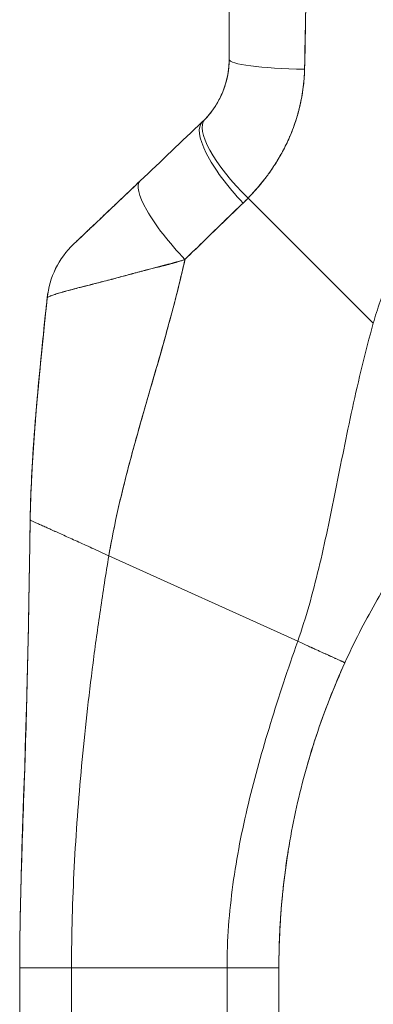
# Model space of a CAD drawing. Header units: inches. Extents: x 14 to 423, y 12 to 263.
# Tile 88 of 124: x 223.937 to 224.742, y 161.98 to 164.225. Entities that reach past the tile are written whole.
import ezdxf

# ---------------------------------------------------------------- set-up
doc = ezdxf.new("R2010")
doc.units = ezdxf.units.IN
doc.header["$LTSCALE"] = 26
doc.header["$MEASUREMENT"] = 0
doc.layers.add('Visible (ANSI)', color=7, linetype='Continuous', lineweight=5)

msp = doc.modelspace()

# ---------------------------------------------------------------- linework, layer by layer
at = {"layer": 'Visible (ANSI)'}
for p, q in [((224.4138, 164.1348), (224.4138, 164.1347)), ((224.3525, 163.992), (224.3525, 163.992)), ((224.3525, 163.992), (224.3525, 163.992)), ((224.7422, 163.533), (224.457, 163.8183)), ((224.457, 163.8183), (224.7422, 163.533)), ((224.2606, 163.4748), (224.2606, 163.4748)), ((224.2606, 163.4748), (224.2606, 163.4748)), ((224.2606, 163.4748), (224.2606, 163.4748)), ((224.1397, 163.0028), (224.57, 162.8076)), ((224.57, 162.8076), (224.1397, 163.0028)), ((224.6775, 162.7587), (224.6775, 162.7585)), ((223.9365, 161.1365), (223.9365, 162.0626)), ((224.0546, 162.0628), (224.0546, 161.1367)), ((224.0546, 162.0628), (224.409, 162.0628)), ((224.409, 162.0628), (224.0546, 162.0628)), ((224.409, 161.1367), (224.409, 162.0628)), ((224.5271, 162.0626), (224.5271, 161.1365))]:
    msp.add_line(p, q, dxfattribs=at)
for centre, major_axis, ratio, start_param, end_param in [((224.6106, 164.1348), (-0.1969, 0), 0.115588, 6.283185, 7.72703), ((224.6106, 164.1348), (-0.1968, 0), 0.115589, 0.000002, 1.443854), ((224.4925, 164.1344), (-0.0787, 0), 0.833363, 6.277447, 6.277622), ((224.4925, 164.1344), (-0.0787, 0), 0.833363, 6.277447, 6.277622), ((224.4999, 163.8609), (-0.1415, 0.1369), 0.307205, 6.282255, 7.847994), ((224.4999, 163.8609), (-0.1415, 0.1369), 0.307205, 6.282255, 7.847994), ((224.4881, 163.8493), (-0.1356, 0.1427), 0.304156, 6.282215, 7.860937), ((224.4881, 163.8493), (-0.1356, 0.1427), 0.304156, 6.282216, 7.860937), ((224.1483, 164.1738), (0.2377, -0.1397), 0.832676, 6.049059, 6.084772), ((224.1483, 164.1739), (0.2375, -0.1401), 0.832765, 6.050159, 6.085867), ((224.3468, 163.7149), (-0.1356, 0.1427), 0.252265, 6.282231, 7.871179), ((224.3468, 163.7149), (-0.1356, 0.1427), 0.252265, 6.282231, 7.871179), ((224.1426, 164.1082), (0.3705, -0.2157), 0.948932, 6.014972, 6.05408), ((224.1427, 164.1081), (0.3705, -0.2156), 0.94893, 6.0149, 6.054015), ((224.195, 163.5705), (0.0203, 0.1958), 0.999998, 0.863264, 1.570796), ((224.195, 163.5705), (-0.1356, 0.1427), 0.999995, 0, 0.707532), ((224.0546, 162.0626), (-0.1181, 0), 0.001274, 4.712398, 6.283169), ((224.409, 162.0626), (0.1181, 0), 0.001274, 0.000027, 1.570778)]:
    msp.add_ellipse(centre, major_axis=major_axis, ratio=ratio, start_param=start_param, end_param=end_param, dxfattribs=at)
for points, knots in [([(224.4138, 164.1348), (224.4138, 164.1761), (224.4138, 164.2181), (224.4138, 164.2607), (224.4138, 164.3034), (224.4138, 164.3467), (224.4138, 164.3907), (224.4138, 164.4347), (224.4138, 164.4793), (224.4138, 164.5246)], [0, 0, 0, 0, 0.333333, 0.333333, 0.333333, 0.666667, 0.666667, 0.666667, 1, 1, 1, 1]), ([(224.4138, 164.1348), (224.4138, 164.1721), (224.4138, 164.2095), (224.4138, 164.2469), (224.4138, 164.2923), (224.4138, 164.3377), (224.4138, 164.3833), (224.4138, 164.4303), (224.4138, 164.4774), (224.4138, 164.5246)], [0, 0, 0, 0, 0.288491, 0.288491, 0.288491, 0.638459, 0.638459, 0.638459, 1, 1, 1, 1]), ([(224.5857, 164.1122), (224.5858, 164.1164), (224.5858, 164.1205), (224.5859, 164.1246), (224.586, 164.1319), (224.5861, 164.1392), (224.5862, 164.1465), (224.5866, 164.1694), (224.5871, 164.1922), (224.5876, 164.2147), (224.5878, 164.2245), (224.588, 164.2343), (224.5882, 164.244), (224.5883, 164.2467), (224.5883, 164.2494), (224.5884, 164.2521), (224.5886, 164.2629), (224.5888, 164.2737), (224.5889, 164.2845), (224.5893, 164.3088), (224.5895, 164.3328), (224.5898, 164.3564), (224.5899, 164.3643), (224.5899, 164.3722), (224.59, 164.38), (224.5901, 164.3821), (224.5901, 164.3842), (224.5901, 164.3863), (224.5903, 164.4018), (224.5905, 164.4172), (224.5907, 164.4323), (224.591, 164.4599), (224.5913, 164.4869), (224.5915, 164.5131)], [0, 0, 0, 0, 0.029161, 0.029161, 0.029161, 0.080621, 0.080621, 0.080621, 0.243196, 0.243196, 0.243196, 0.313778, 0.313778, 0.313778, 0.333333, 0.333333, 0.333333, 0.41251, 0.41251, 0.41251, 0.591045, 0.591045, 0.591045, 0.650584, 0.650584, 0.650584, 0.666667, 0.666667, 0.666667, 0.784923, 0.784923, 0.784923, 1, 1, 1, 1]), ([(224.5915, 164.5131), (224.5911, 164.4664), (224.5905, 164.4204), (224.59, 164.3752), (224.59, 164.3729), (224.5899, 164.3706), (224.5899, 164.3683), (224.5894, 164.3254), (224.5889, 164.2831), (224.5882, 164.2415), (224.5881, 164.237), (224.588, 164.2325), (224.588, 164.2279), (224.5873, 164.1888), (224.5866, 164.1502), (224.5857, 164.1122)], [0, 0, 0, 0, 0.333333, 0.333333, 0.333333, 0.350215, 0.350215, 0.350215, 0.666667, 0.666667, 0.666667, 0.701162, 0.701162, 0.701162, 1, 1, 1, 1]), ([(225.4442, 164.2251), (225.4295, 164.2201), (225.4151, 164.2148), (225.4008, 164.2093), (225.3755, 164.1996), (225.3508, 164.1892), (225.3269, 164.1782), (225.3029, 164.1672), (225.2796, 164.1555), (225.2571, 164.1434), (225.2346, 164.1313), (225.2128, 164.1186), (225.1917, 164.1055), (225.1706, 164.0923), (225.1502, 164.0788), (225.1306, 164.0648), (225.111, 164.0508), (225.0922, 164.0364), (225.074, 164.0217), (225.0559, 164.0069), (225.0385, 163.9919), (225.0219, 163.9765), (225.0052, 163.9612), (224.9893, 163.9456), (224.9741, 163.9298), (224.9589, 163.9139), (224.9445, 163.8979), (224.9307, 163.8817), (224.917, 163.8654), (224.904, 163.8491), (224.8917, 163.8326), (224.8794, 163.8161), (224.8678, 163.7995), (224.8569, 163.7828), (224.8459, 163.7661), (224.8357, 163.7494), (224.8262, 163.7326), (224.8166, 163.7158), (224.8077, 163.6991), (224.7995, 163.6823), (224.7912, 163.6655), (224.7836, 163.6488), (224.7767, 163.6321), (224.7697, 163.6154), (224.7634, 163.5988), (224.7577, 163.5823), (224.7519, 163.5658), (224.7468, 163.5493), (224.7422, 163.533)], [0, 0, 0, 0, 0.036069, 0.036069, 0.036069, 0.100331, 0.100331, 0.100331, 0.164593, 0.164593, 0.164593, 0.228855, 0.228855, 0.228855, 0.293118, 0.293118, 0.293118, 0.35738, 0.35738, 0.35738, 0.421642, 0.421642, 0.421642, 0.485904, 0.485904, 0.485904, 0.550166, 0.550166, 0.550166, 0.614429, 0.614429, 0.614429, 0.678691, 0.678691, 0.678691, 0.742953, 0.742953, 0.742953, 0.807215, 0.807215, 0.807215, 0.871477, 0.871477, 0.871477, 0.93574, 0.93574, 0.93574, 1, 1, 1, 1]), ([(224.3584, 163.9978), (224.3699, 164.0097), (224.3799, 164.0231), (224.3882, 164.0377), (224.3965, 164.0524), (224.403, 164.0683), (224.4073, 164.0847), (224.4116, 164.1011), (224.4138, 164.1179), (224.4138, 164.1348)], [0, 0, 0, 0, 0.333333, 0.333333, 0.333333, 0.666667, 0.666667, 0.666667, 1, 1, 1, 1]), ([(224.3584, 163.9978), (224.3604, 163.9999), (224.3623, 164.002), (224.3642, 164.0041), (224.3666, 164.0068), (224.3689, 164.0095), (224.3711, 164.0123), (224.3735, 164.0153), (224.3758, 164.0185), (224.3781, 164.0217), (224.3806, 164.0252), (224.3829, 164.0288), (224.3852, 164.0325), (224.3877, 164.0367), (224.3901, 164.041), (224.3923, 164.0454), (224.3948, 164.0503), (224.3972, 164.0554), (224.3993, 164.0605), (224.4017, 164.0664), (224.4038, 164.0724), (224.4056, 164.0786), (224.4077, 164.0855), (224.4094, 164.0927), (224.4107, 164.0999), (224.4121, 164.108), (224.4131, 164.1163), (224.4135, 164.1247), (224.4137, 164.128), (224.4138, 164.1314), (224.4138, 164.1348)], [0, 0, 0, 0, 0.060949, 0.060949, 0.060949, 0.135639, 0.135639, 0.135639, 0.215708, 0.215708, 0.215708, 0.303486, 0.303486, 0.303486, 0.401292, 0.401292, 0.401292, 0.511372, 0.511372, 0.511372, 0.635855, 0.635855, 0.635855, 0.776826, 0.776826, 0.776826, 0.936006, 0.936006, 0.936006, 1, 1, 1, 1]), ([(224.457, 163.8183), (224.4644, 163.8261), (224.4716, 163.834), (224.4785, 163.8421), (224.4827, 163.8469), (224.4867, 163.8518), (224.4906, 163.8567), (224.4967, 163.8643), (224.5024, 163.8719), (224.5078, 163.8795), (224.5101, 163.8828), (224.5123, 163.886), (224.5144, 163.8893), (224.5174, 163.8937), (224.5202, 163.8982), (224.5229, 163.9026), (224.5308, 163.9155), (224.5377, 163.9282), (224.5438, 163.9408), (224.5467, 163.9468), (224.5494, 163.9528), (224.552, 163.9587), (224.5579, 163.9725), (224.5629, 163.9861), (224.5671, 163.9995), (224.5702, 164.0094), (224.5728, 164.0193), (224.5751, 164.0291), (224.5772, 164.0382), (224.579, 164.0472), (224.5805, 164.0561), (224.5816, 164.0626), (224.5825, 164.069), (224.5833, 164.0754), (224.5847, 164.0877), (224.5856, 164.1), (224.5857, 164.1122)], [0, 0, 0, 0, 0.078629, 0.078629, 0.078629, 0.12616, 0.12616, 0.12616, 0.2, 0.2, 0.2, 0.231421, 0.231421, 0.231421, 0.274676, 0.274676, 0.274676, 0.4, 0.4, 0.4, 0.460013, 0.460013, 0.460013, 0.6, 0.6, 0.6, 0.704237, 0.704237, 0.704237, 0.8, 0.8, 0.8, 0.868687, 0.868687, 0.868687, 1, 1, 1, 1]), ([(224.5857, 164.1122), (224.5855, 164.1053), (224.5852, 164.0983), (224.5847, 164.0913), (224.5834, 164.0741), (224.581, 164.0569), (224.5775, 164.0397), (224.5771, 164.0381), (224.5768, 164.0366), (224.5765, 164.035), (224.5736, 164.0216), (224.57, 164.0083), (224.5657, 163.9951), (224.5617, 163.983), (224.5572, 163.9709), (224.5521, 163.959), (224.5518, 163.9583), (224.5515, 163.9577), (224.5512, 163.957), (224.5465, 163.946), (224.5412, 163.9352), (224.5354, 163.9245), (224.5304, 163.9151), (224.525, 163.9059), (224.5192, 163.8967), (224.517, 163.8933), (224.5148, 163.8898), (224.5124, 163.8863), (224.5094, 163.8818), (224.5063, 163.8773), (224.503, 163.8728), (224.4979, 163.8657), (224.4926, 163.8587), (224.487, 163.8518), (224.4818, 163.8455), (224.4764, 163.8392), (224.4709, 163.833), (224.4664, 163.828), (224.4617, 163.8231), (224.457, 163.8183)], [0, 0, 0, 0, 0.067817, 0.067817, 0.067817, 0.234588, 0.234588, 0.234588, 0.25, 0.25, 0.25, 0.380149, 0.380149, 0.380149, 0.5, 0.5, 0.5, 0.506838, 0.506838, 0.506838, 0.617148, 0.617148, 0.617148, 0.713405, 0.713405, 0.713405, 0.75, 0.75, 0.75, 0.798131, 0.798131, 0.798131, 0.874043, 0.874043, 0.874043, 0.943786, 0.943786, 0.943786, 1, 1, 1, 1]), ([(224.0594, 163.7132), (224.0593, 163.7131), (224.0603, 163.7141), (224.0624, 163.7161), (224.0645, 163.7181), (224.0677, 163.7212), (224.0721, 163.7254), (224.0765, 163.7296), (224.0821, 163.7349), (224.0887, 163.7412), (224.0953, 163.7475), (224.1029, 163.7547), (224.1115, 163.7628), (224.12, 163.771), (224.1294, 163.7799), (224.1397, 163.7897), (224.1499, 163.7994), (224.161, 163.8099), (224.1729, 163.8212), (224.1848, 163.8325), (224.1975, 163.8447), (224.2111, 163.8576)], [0, 0, 0, 0, 0.1428571, 0.1428571, 0.1428571, 0.2857143, 0.2857143, 0.2857143, 0.4285714, 0.4285714, 0.4285714, 0.5714286, 0.5714286, 0.5714286, 0.7142857, 0.7142857, 0.7142857, 0.8571429, 0.8571429, 0.8571429, 0.99988, 0.99988, 0.99988, 0.99988]), ([(224.0594, 163.7132), (224.0594, 163.7132), (224.0595, 163.7133), (224.0597, 163.7135), (224.0599, 163.7137), (224.0602, 163.714), (224.0606, 163.7144), (224.0611, 163.7149), (224.0617, 163.7155), (224.0624, 163.7162), (224.0632, 163.7169), (224.0642, 163.7178), (224.0652, 163.7188), (224.0664, 163.7199), (224.0677, 163.7211), (224.0691, 163.7225), (224.0703, 163.7237), (224.0716, 163.7249), (224.073, 163.7262), (224.0734, 163.7267), (224.0739, 163.7271), (224.0744, 163.7276), (224.0765, 163.7296), (224.0788, 163.7318), (224.0813, 163.7341), (224.084, 163.7367), (224.087, 163.7395), (224.0901, 163.7425), (224.0935, 163.7458), (224.0972, 163.7492), (224.101, 163.7529), (224.1034, 163.7552), (224.1059, 163.7575), (224.1084, 163.7599), (224.1103, 163.7617), (224.1122, 163.7636), (224.1142, 163.7654), (224.1193, 163.7703), (224.1246, 163.7753), (224.1301, 163.7805), (224.1361, 163.7863), (224.1424, 163.7923), (224.1489, 163.7984), (224.1559, 163.8051), (224.1631, 163.8119), (224.1704, 163.8189), (224.1777, 163.8258), (224.185, 163.8327), (224.1924, 163.8397), (224.1986, 163.8457), (224.2049, 163.8517), (224.2111, 163.8576)], [0, 0, 0, 0, 0.036619, 0.036619, 0.036619, 0.0754201, 0.0754201, 0.0754201, 0.1168316, 0.1168316, 0.1168316, 0.1615176, 0.1615176, 0.1615176, 0.2100999, 0.2100999, 0.2100999, 0.25, 0.25, 0.25, 0.2631735, 0.2631735, 0.2631735, 0.3215167, 0.3215167, 0.3215167, 0.3856885, 0.3856885, 0.3856885, 0.4559589, 0.4559589, 0.4559589, 0.5, 0.5, 0.5, 0.5327249, 0.5327249, 0.5327249, 0.6174211, 0.6174211, 0.6174211, 0.7113008, 0.7113008, 0.7113008, 0.8134649, 0.8134649, 0.8134649, 0.9141774, 0.9141774, 0.9141774, 0.9998429, 0.9998429, 0.9998429, 0.9998429]), ([(224.3131, 163.6783), (224.3287, 163.6937), (224.3441, 163.7086), (224.3591, 163.7233), (224.368, 163.732), (224.3768, 163.7406), (224.3855, 163.7491), (224.3859, 163.7494), (224.3862, 163.7497), (224.3865, 163.75), (224.3921, 163.7555), (224.3977, 163.7609), (224.4032, 163.7663), (224.4177, 163.7802), (224.4318, 163.7938), (224.4457, 163.807)], [0, 0, 0, 0, 0.333333, 0.333333, 0.333333, 0.531303, 0.531303, 0.531303, 0.538863, 0.538863, 0.538863, 0.666667, 0.666667, 0.666667, 1, 1, 1, 1]), ([(224.4457, 163.807), (224.4333, 163.7953), (224.4211, 163.7835), (224.4089, 163.7718), (224.3932, 163.7565), (224.3775, 163.7413), (224.3618, 163.726), (224.3456, 163.7101), (224.3294, 163.6942), (224.3131, 163.6783)], [0, 0, 0, 0, 0.2755, 0.2755, 0.2755, 0.631774, 0.631774, 0.631774, 1, 1, 1, 1]), ([(224.3131, 163.6783), (224.2999, 163.6745), (224.2869, 163.6709), (224.2742, 163.6674), (224.259, 163.6633), (224.2443, 163.6594), (224.2298, 163.6555), (224.2274, 163.6549), (224.2251, 163.6543), (224.2228, 163.6537), (224.2105, 163.6504), (224.1983, 163.6471), (224.1866, 163.644), (224.1734, 163.6404), (224.1607, 163.637), (224.1487, 163.6338), (224.1465, 163.6333), (224.1444, 163.6327), (224.1422, 163.6321), (224.1331, 163.6297), (224.1244, 163.6275), (224.1162, 163.6254), (224.1064, 163.6229), (224.0972, 163.6206), (224.0886, 163.6184), (224.0855, 163.6176), (224.0825, 163.6168), (224.0795, 163.6161), (224.0746, 163.6148), (224.07, 163.6136), (224.0656, 163.6125), (224.0588, 163.6107), (224.0526, 163.609), (224.0468, 163.6075), (224.0426, 163.6063), (224.0386, 163.6052), (224.0349, 163.6042), (224.0339, 163.6039), (224.0329, 163.6036), (224.032, 163.6033), (224.0278, 163.6021), (224.024, 163.601), (224.0206, 163.5999), (224.0174, 163.599), (224.0146, 163.598), (224.0121, 163.5972), (224.0106, 163.5967), (224.0093, 163.5962), (224.0081, 163.5957), (224.0074, 163.5955), (224.0067, 163.5952), (224.0061, 163.5949), (224.0045, 163.5943), (224.0032, 163.5937), (224.0021, 163.5931), (224.0011, 163.5926), (224.0004, 163.5921), (223.9999, 163.5917), (223.9994, 163.5913), (223.9992, 163.591), (223.9992, 163.5908)], [0, 0, 0, 0, 0.070099, 0.070099, 0.070099, 0.153227, 0.153227, 0.153227, 0.166667, 0.166667, 0.166667, 0.237919, 0.237919, 0.237919, 0.318443, 0.318443, 0.318443, 0.333333, 0.333333, 0.333333, 0.396446, 0.396446, 0.396446, 0.472282, 0.472282, 0.472282, 0.5, 0.5, 0.5, 0.545332, 0.545332, 0.545332, 0.61493, 0.61493, 0.61493, 0.666667, 0.666667, 0.666667, 0.680579, 0.680579, 0.680579, 0.742113, 0.742113, 0.742113, 0.799672, 0.799672, 0.799672, 0.833333, 0.833333, 0.833333, 0.853588, 0.853588, 0.853588, 0.904523, 0.904523, 0.904523, 0.953187, 0.953187, 0.953187, 1, 1, 1, 1]), ([(223.9992, 163.5908), (223.9992, 163.5911), (223.9996, 163.5916), (224.0006, 163.5922), (224.0016, 163.5928), (224.003, 163.5936), (224.0049, 163.5944), (224.0058, 163.5948), (224.0069, 163.5953), (224.0081, 163.5957), (224.0093, 163.5962), (224.0107, 163.5967), (224.0122, 163.5972), (224.0136, 163.5977), (224.0152, 163.5983), (224.017, 163.5988), (224.0187, 163.5994), (224.0205, 163.5999), (224.0225, 163.6005), (224.0261, 163.6016), (224.0302, 163.6028), (224.0347, 163.6041), (224.0351, 163.6042), (224.0355, 163.6043), (224.0359, 163.6044), (224.0409, 163.6059), (224.0464, 163.6074), (224.0525, 163.609), (224.0586, 163.6106), (224.0652, 163.6124), (224.0723, 163.6142), (224.0746, 163.6148), (224.0769, 163.6154), (224.0792, 163.616), (224.0843, 163.6173), (224.0897, 163.6186), (224.0953, 163.62), (224.1034, 163.6221), (224.1121, 163.6243), (224.1213, 163.6266), (224.1224, 163.6269), (224.1236, 163.6272), (224.1248, 163.6275), (224.1303, 163.629), (224.136, 163.6305), (224.1419, 163.632), (224.1446, 163.6328), (224.1473, 163.6335), (224.1501, 163.6343), (224.1601, 163.637), (224.1705, 163.6399), (224.1813, 163.6428), (224.1919, 163.6457), (224.2029, 163.6486), (224.2141, 163.6515), (224.2168, 163.6522), (224.2195, 163.6528), (224.2221, 163.6535), (224.2223, 163.6535), (224.2224, 163.6536), (224.2225, 163.6536), (224.2308, 163.6556), (224.2391, 163.6577), (224.2476, 163.6597), (224.2586, 163.6624), (224.2697, 163.6652), (224.2808, 163.6682), (224.2917, 163.6712), (224.3025, 163.6745), (224.3131, 163.6783)], [0, 0, 0, 0, 0.066599, 0.066599, 0.066599, 0.13375, 0.13375, 0.13375, 0.166667, 0.166667, 0.166667, 0.201474, 0.201474, 0.201474, 0.235929, 0.235929, 0.235929, 0.269758, 0.269758, 0.269758, 0.333333, 0.333333, 0.333333, 0.338645, 0.338645, 0.338645, 0.408129, 0.408129, 0.408129, 0.47796, 0.47796, 0.47796, 0.5, 0.5, 0.5, 0.547804, 0.547804, 0.547804, 0.617158, 0.617158, 0.617158, 0.625768, 0.625768, 0.625768, 0.666667, 0.666667, 0.666667, 0.685425, 0.685425, 0.685425, 0.752265, 0.752265, 0.752265, 0.817289, 0.817289, 0.817289, 0.832593, 0.832593, 0.832593, 0.833333, 0.833333, 0.833333, 0.880153, 0.880153, 0.880153, 0.940933, 0.940933, 0.940933, 1, 1, 1, 1]), ([(224.1397, 163.0028), (224.1456, 163.0382), (224.1528, 163.074), (224.161, 163.1102), (224.1693, 163.1464), (224.1784, 163.183), (224.1883, 163.2198), (224.1981, 163.2566), (224.2085, 163.2937), (224.2192, 163.331), (224.23, 163.3684), (224.2409, 163.406), (224.2518, 163.4439), (224.2627, 163.4818), (224.2734, 163.5201), (224.2837, 163.5588), (224.294, 163.5974), (224.3037, 163.6365), (224.3126, 163.6762), (224.3128, 163.6769), (224.313, 163.6776), (224.3131, 163.6783)], [0, 0, 0, 0, 0.166185, 0.166185, 0.166185, 0.332369, 0.332369, 0.332369, 0.498554, 0.498554, 0.498554, 0.664739, 0.664739, 0.664739, 0.830923, 0.830923, 0.830923, 0.997108, 0.997108, 0.997108, 1, 1, 1, 1]), ([(224.3131, 163.6783), (224.3064, 163.6484), (224.2993, 163.6189), (224.2917, 163.5896), (224.2842, 163.5604), (224.2764, 163.5314), (224.2684, 163.5026), (224.2604, 163.4738), (224.2522, 163.4452), (224.244, 163.4168), (224.2358, 163.3884), (224.2276, 163.3601), (224.2195, 163.332), (224.2115, 163.3039), (224.2036, 163.276), (224.1959, 163.2482), (224.1883, 163.2204), (224.181, 163.1927), (224.1742, 163.1653), (224.1673, 163.1378), (224.1609, 163.1105), (224.1551, 163.0834), (224.1493, 163.0563), (224.1441, 163.0294), (224.1397, 163.0028)], [0, 0, 0, 0, 0.125, 0.125, 0.125, 0.25, 0.25, 0.25, 0.375, 0.375, 0.375, 0.5, 0.5, 0.5, 0.625, 0.625, 0.625, 0.75, 0.75, 0.75, 0.875, 0.875, 0.875, 1, 1, 1, 1]), ([(223.9604, 163.0838), (223.9609, 163.1152), (223.9621, 163.1476), (223.9637, 163.1809), (223.9653, 163.2141), (223.9675, 163.2482), (223.9701, 163.283), (223.9726, 163.3178), (223.9756, 163.3533), (223.979, 163.3893), (223.9823, 163.4254), (223.9859, 163.4619), (223.9897, 163.4989), (223.9928, 163.5293), (223.996, 163.5599), (223.9992, 163.5908)], [0, 0, 0, 0, 0.207436, 0.207436, 0.207436, 0.414872, 0.414872, 0.414872, 0.622309, 0.622309, 0.622309, 0.829745, 0.829745, 0.829745, 1, 1, 1, 1]), ([(223.9992, 163.5908), (223.9945, 163.5456), (223.9898, 163.5009), (223.9854, 163.4568), (223.981, 163.4126), (223.977, 163.369), (223.9735, 163.3264), (223.9699, 163.2838), (223.967, 163.2421), (223.9648, 163.2016), (223.9625, 163.161), (223.9611, 163.1217), (223.9604, 163.0838)], [0, 0, 0, 0, 0.249407, 0.249407, 0.249407, 0.499604, 0.499604, 0.499604, 0.749802, 0.749802, 0.749802, 1, 1, 1, 1]), ([(223.9618, 163.1366), (223.9639, 163.1961), (223.9678, 163.2564), (223.9789, 163.3943), (223.9868, 163.4723), (223.9963, 163.5636), (223.9977, 163.577), (223.9991, 163.5904)], [1.833363, 1.833363, 1.833363, 1.833363, 2.29058, 2.29058, 2.887639, 2.887639, 2.990249, 2.990249, 2.990249, 2.990249]), ([(223.9991, 163.5904), (223.9991, 163.5904), (223.9991, 163.5904), (223.9991, 163.5904), (223.9991, 163.5905), (223.9991, 163.5905), (223.9991, 163.5905)], [0.5179917, 0.5179917, 0.5179917, 0.5179917, 0.5709992, 0.5709992, 0.5709992, 0.6223758, 0.6223758, 0.6223758, 0.6223758]), ([(224.57, 162.8076), (224.5794, 162.8346), (224.5879, 162.8619), (224.5959, 162.8896), (224.6038, 162.9174), (224.6111, 162.9456), (224.618, 162.9742), (224.6249, 163.0029), (224.6314, 163.032), (224.6377, 163.0616), (224.644, 163.0912), (224.6501, 163.1213), (224.6562, 163.1518), (224.6623, 163.1823), (224.6685, 163.2132), (224.6749, 163.2445), (224.6812, 163.2758), (224.6878, 163.3075), (224.6947, 163.3394), (224.7017, 163.3713), (224.709, 163.4035), (224.7169, 163.4358), (224.7248, 163.4682), (224.7332, 163.5006), (224.7422, 163.533)], [0, 0, 0, 0, 0.125006, 0.125006, 0.125006, 0.250011, 0.250011, 0.250011, 0.375017, 0.375017, 0.375017, 0.500022, 0.500022, 0.500022, 0.625028, 0.625028, 0.625028, 0.750033, 0.750033, 0.750033, 0.875039, 0.875039, 0.875039, 1, 1, 1, 1]), ([(224.7422, 163.533), (224.7332, 163.5006), (224.7248, 163.4681), (224.7169, 163.4358), (224.709, 163.4035), (224.7017, 163.3713), (224.6947, 163.3394), (224.6878, 163.3075), (224.6812, 163.2758), (224.6749, 163.2445), (224.6685, 163.2132), (224.6623, 163.1823), (224.6562, 163.1518), (224.6501, 163.1213), (224.644, 163.0912), (224.6377, 163.0616), (224.6314, 163.032), (224.6249, 163.0029), (224.618, 162.9742), (224.6111, 162.9456), (224.6038, 162.9174), (224.5959, 162.8896), (224.5879, 162.8619), (224.5794, 162.8346), (224.57, 162.8076)], [0, 0, 0, 0, 0.124999, 0.124999, 0.124999, 0.25, 0.25, 0.25, 0.375, 0.375, 0.375, 0.5, 0.5, 0.5, 0.625, 0.625, 0.625, 0.75, 0.75, 0.75, 0.875, 0.875, 0.875, 1, 1, 1, 1]), ([(224.9103, 163.1325), (224.8966, 163.1159), (224.8833, 163.0991), (224.8704, 163.082), (224.8552, 163.062), (224.8405, 163.0417), (224.8262, 163.0211), (224.8119, 163.0005), (224.7982, 162.9796), (224.7848, 162.9584), (224.7715, 162.9372), (224.7587, 162.9156), (224.7463, 162.8938), (224.7339, 162.8719), (224.722, 162.8498), (224.7105, 162.8273), (224.699, 162.8047), (224.6881, 162.7819), (224.6775, 162.7587)], [0, 0, 0, 0, 0.1456, 0.1456, 0.1456, 0.31648, 0.31648, 0.31648, 0.48736, 0.48736, 0.48736, 0.65824, 0.65824, 0.65824, 0.82912, 0.82912, 0.82912, 1, 1, 1, 1]), ([(223.9365, 162.0626), (223.9365, 162.1037), (223.937, 162.1445), (223.9378, 162.185), (223.9386, 162.2256), (223.9397, 162.2659), (223.9409, 162.3063), (223.9422, 162.3466), (223.9435, 162.3869), (223.9449, 162.4274), (223.9463, 162.468), (223.9477, 162.5087), (223.949, 162.5499), (223.9503, 162.5911), (223.9515, 162.6327), (223.9527, 162.675), (223.9538, 162.7174), (223.9548, 162.7605), (223.9557, 162.8045), (223.9566, 162.8486), (223.9574, 162.8937), (223.9581, 162.9402), (223.9589, 162.9866), (223.9596, 163.0344), (223.9604, 163.0838)], [0.0000011, 0.0000011, 0.0000011, 0.0000011, 0.125, 0.125, 0.125, 0.25, 0.25, 0.25, 0.375, 0.375, 0.375, 0.5, 0.5, 0.5, 0.625, 0.625, 0.625, 0.75, 0.75, 0.75, 0.875, 0.875, 0.875, 1, 1, 1, 1]), ([(223.9604, 163.0838), (223.9596, 163.0344), (223.9589, 162.9866), (223.9581, 162.9402), (223.9574, 162.8937), (223.9566, 162.8486), (223.9557, 162.8045), (223.9548, 162.7605), (223.9538, 162.7174), (223.9527, 162.675), (223.9515, 162.6327), (223.9503, 162.5911), (223.949, 162.5499), (223.9477, 162.5087), (223.9463, 162.468), (223.9449, 162.4274), (223.9435, 162.3869), (223.9422, 162.3466), (223.9409, 162.3063), (223.9397, 162.2659), (223.9386, 162.2256), (223.9378, 162.185), (223.937, 162.1445), (223.9365, 162.1037), (223.9365, 162.0626)], [0, 0, 0, 0, 0.125, 0.125, 0.125, 0.25, 0.25, 0.25, 0.375, 0.375, 0.375, 0.5, 0.5, 0.5, 0.625, 0.625, 0.625, 0.75, 0.75, 0.75, 0.875, 0.875, 0.875, 0.9999989, 0.9999989, 0.9999989, 0.9999989]), ([(223.9365, 162.0736), (223.9365, 162.0736), (223.9365, 162.0736), (223.9365, 162.0736), (223.9365, 162.0736), (223.9365, 162.0738), (223.9365, 162.074), (223.9365, 162.0749), (223.9366, 162.0757), (223.9366, 162.0776), (223.9366, 162.0788), (223.9366, 162.0831), (223.9366, 162.0867), (223.9366, 162.0979), (223.9367, 162.1069), (223.9369, 162.1237), (223.937, 162.1317), (223.9373, 162.1533), (223.9375, 162.1675), (223.9386, 162.2242), (223.9397, 162.2679), (223.9448, 162.4343), (223.9495, 162.5574), (223.9549, 162.7633), (223.9565, 162.8458), (223.9583, 162.9558), (223.9588, 162.9833), (223.9594, 163.02), (223.9595, 163.0291), (223.9598, 163.0474), (223.96, 163.0567), (223.9602, 163.0674), (223.9602, 163.0695), (223.9603, 163.0732), (223.9603, 163.0747), (223.9603, 163.0771), (223.9603, 163.0779), (223.9604, 163.0797), (223.9604, 163.0804), (223.9604, 163.0822), (223.9604, 163.0825), (223.9604, 163.0828)], [0, 0, 0, 0, 0.000067, 0.000067, 0.0006, 0.0006, 0.004866, 0.004866, 0.02255, 0.02255, 0.046136, 0.046136, 0.09951, 0.09951, 0.193748, 0.193748, 0.263624, 0.263624, 0.374564, 0.374564, 0.702154, 0.702154, 1.645876, 1.645876, 2.275028, 2.275028, 2.484725, 2.484725, 2.554638, 2.554638, 2.624152, 2.624152, 2.641441, 2.641441, 2.658826, 2.658826, 2.675992, 2.675992, 2.708063, 2.708063, 2.793422, 2.793422, 2.793422, 2.793422]), ([(224.1397, 163.0028), (224.1329, 163.0059), (224.1262, 163.0089), (224.1198, 163.0118), (224.1134, 163.0147), (224.1072, 163.0175), (224.1012, 163.0202), (224.0952, 163.023), (224.0893, 163.0256), (224.0836, 163.0282), (224.078, 163.0308), (224.0724, 163.0333), (224.0671, 163.0357), (224.0618, 163.0381), (224.0566, 163.0404), (224.0516, 163.0427), (224.0465, 163.045), (224.0417, 163.0472), (224.037, 163.0493), (224.0323, 163.0514), (224.0278, 163.0535), (224.0234, 163.0555), (224.019, 163.0574), (224.0148, 163.0593), (224.0107, 163.0612), (224.0067, 163.063), (224.0028, 163.0648), (223.9991, 163.0664), (223.9955, 163.0681), (223.992, 163.0697), (223.9887, 163.0711), (223.9854, 163.0726), (223.9823, 163.074), (223.9795, 163.0753), (223.9767, 163.0766), (223.9741, 163.0777), (223.9718, 163.0788), (223.9695, 163.0798), (223.9674, 163.0807), (223.9658, 163.0815), (223.9641, 163.0822), (223.9628, 163.0828), (223.9618, 163.0832), (223.9609, 163.0836), (223.9604, 163.0838), (223.9604, 163.0838)], [0, 0, 0, 0, 0.066667, 0.066667, 0.066667, 0.133333, 0.133333, 0.133333, 0.2, 0.2, 0.2, 0.266667, 0.266667, 0.266667, 0.333333, 0.333333, 0.333333, 0.4, 0.4, 0.4, 0.466667, 0.466667, 0.466667, 0.533333, 0.533333, 0.533333, 0.6, 0.6, 0.6, 0.666667, 0.666667, 0.666667, 0.733333, 0.733333, 0.733333, 0.8, 0.8, 0.8, 0.866667, 0.866667, 0.866667, 0.933333, 0.933333, 0.933333, 1, 1, 1, 1]), ([(224.0546, 162.0628), (224.0546, 162.1015), (224.0552, 162.14), (224.0563, 162.1784), (224.0573, 162.2168), (224.0589, 162.2551), (224.0608, 162.2934), (224.0628, 162.3316), (224.0652, 162.3699), (224.068, 162.4082), (224.0708, 162.4466), (224.074, 162.485), (224.0776, 162.5236), (224.0812, 162.5622), (224.0851, 162.6009), (224.0894, 162.64), (224.0938, 162.6791), (224.0985, 162.7184), (224.1036, 162.7582), (224.1087, 162.798), (224.1143, 162.8382), (224.1203, 162.8789), (224.1263, 162.9196), (224.1327, 162.9609), (224.1397, 163.0028)], [0, 0, 0, 0, 0.125, 0.125, 0.125, 0.25, 0.25, 0.25, 0.375, 0.375, 0.375, 0.5, 0.5, 0.5, 0.625, 0.625, 0.625, 0.75, 0.75, 0.75, 0.875, 0.875, 0.875, 1, 1, 1, 1]), ([(224.1397, 163.0028), (224.1327, 162.9609), (224.1263, 162.9196), (224.1203, 162.8789), (224.1143, 162.8382), (224.1087, 162.798), (224.1036, 162.7582), (224.0985, 162.7184), (224.0938, 162.6791), (224.0894, 162.64), (224.0851, 162.6009), (224.0812, 162.5622), (224.0776, 162.5236), (224.074, 162.485), (224.0708, 162.4466), (224.068, 162.4082), (224.0652, 162.3699), (224.0628, 162.3316), (224.0608, 162.2934), (224.0589, 162.2551), (224.0573, 162.2168), (224.0563, 162.1784), (224.0552, 162.14), (224.0546, 162.1015), (224.0546, 162.0628)], [0, 0, 0, 0, 0.125, 0.125, 0.125, 0.25, 0.25, 0.25, 0.375, 0.375, 0.375, 0.5, 0.5, 0.5, 0.625, 0.625, 0.625, 0.75, 0.75, 0.75, 0.875, 0.875, 0.875, 1, 1, 1, 1]), ([(223.9365, 162.0626), (223.9365, 162.1035), (223.937, 162.144), (223.9378, 162.1843), (223.9386, 162.2249), (223.9397, 162.2652), (223.9409, 162.3056), (223.9422, 162.3459), (223.9435, 162.3862), (223.9449, 162.4267), (223.9463, 162.4672), (223.9477, 162.508), (223.949, 162.5491), (223.9503, 162.5903), (223.9515, 162.6319), (223.9527, 162.6743), (223.9538, 162.7166), (223.9548, 162.7597), (223.9557, 162.8038), (223.956, 162.8183), (223.9563, 162.8328), (223.9565, 162.8475)], [0.0007124, 0.0007124, 0.0007124, 0.0007124, 0.125, 0.125, 0.125, 0.25, 0.25, 0.25, 0.375, 0.375, 0.375, 0.5, 0.5, 0.5, 0.625, 0.625, 0.625, 0.75, 0.75, 0.75, 0.7909687, 0.7909687, 0.7909687, 0.7909687]), ([(224.409, 162.0628), (224.409, 162.0949), (224.4102, 162.1268), (224.4125, 162.1584), (224.4148, 162.1901), (224.4182, 162.2214), (224.4224, 162.2526), (224.4267, 162.2838), (224.4318, 162.3147), (224.4377, 162.3455), (224.4436, 162.3763), (224.4503, 162.4069), (224.4576, 162.4374), (224.4649, 162.4679), (224.4728, 162.4984), (224.4812, 162.5289), (224.4897, 162.5593), (224.4987, 162.5898), (224.5081, 162.6205), (224.5175, 162.6512), (224.5274, 162.682), (224.5378, 162.7131), (224.5481, 162.7443), (224.5588, 162.7757), (224.57, 162.8076)], [0, 0, 0, 0, 0.125, 0.125, 0.125, 0.25, 0.25, 0.25, 0.375, 0.375, 0.375, 0.5, 0.5, 0.5, 0.625, 0.625, 0.625, 0.75, 0.75, 0.75, 0.875, 0.875, 0.875, 1, 1, 1, 1]), ([(224.57, 162.8076), (224.5588, 162.7757), (224.5481, 162.7443), (224.5378, 162.7131), (224.5274, 162.682), (224.5175, 162.6512), (224.5081, 162.6205), (224.4987, 162.5898), (224.4897, 162.5593), (224.4812, 162.5289), (224.4728, 162.4984), (224.4649, 162.4679), (224.4576, 162.4374), (224.4503, 162.4069), (224.4436, 162.3763), (224.4377, 162.3455), (224.4318, 162.3147), (224.4267, 162.2838), (224.4224, 162.2526), (224.4182, 162.2214), (224.4148, 162.1901), (224.4125, 162.1584), (224.4102, 162.1268), (224.409, 162.0949), (224.409, 162.0628)], [0, 0, 0, 0, 0.125, 0.125, 0.125, 0.25, 0.25, 0.25, 0.375, 0.375, 0.375, 0.5, 0.5, 0.5, 0.625, 0.625, 0.625, 0.75, 0.75, 0.75, 0.875, 0.875, 0.875, 1, 1, 1, 1]), ([(224.6775, 162.7587), (224.6775, 162.7587), (224.677, 162.7589), (224.6762, 162.7593), (224.6757, 162.7595), (224.6752, 162.7598), (224.6747, 162.76), (224.6741, 162.7603), (224.6734, 162.7606), (224.6727, 162.7609), (224.672, 162.7612), (224.6713, 162.7616), (224.6705, 162.7619), (224.6697, 162.7623), (224.6689, 162.7627), (224.6681, 162.763), (224.6672, 162.7634), (224.6664, 162.7638), (224.6655, 162.7642), (224.6646, 162.7646), (224.6637, 162.7651), (224.6628, 162.7655), (224.6618, 162.7659), (224.6609, 162.7663), (224.66, 162.7667), (224.659, 162.7672), (224.6581, 162.7676), (224.6571, 162.768), (224.6562, 162.7685), (224.6552, 162.7689), (224.6543, 162.7693), (224.6533, 162.7698), (224.6524, 162.7702), (224.6514, 162.7706), (224.6495, 162.7715), (224.6476, 162.7724), (224.6457, 162.7733), (224.6437, 162.7741), (224.6418, 162.775), (224.6398, 162.7759), (224.6379, 162.7768), (224.6359, 162.7777), (224.6339, 162.7786), (224.6318, 162.7796), (224.6297, 162.7805), (224.6276, 162.7815), (224.6254, 162.7825), (224.6231, 162.7835), (224.6207, 162.7846), (224.6183, 162.7857), (224.6158, 162.7868), (224.6131, 162.7881), (224.6104, 162.7893), (224.6076, 162.7906), (224.6045, 162.792), (224.6014, 162.7934), (224.5981, 162.7949), (224.5946, 162.7965), (224.591, 162.7981), (224.5872, 162.7998), (224.5831, 162.8017), (224.579, 162.8035), (224.5747, 162.8055), (224.57, 162.8076)], [0, 0, 0, 0, 0.0625, 0.0625, 0.0625, 0.09375, 0.09375, 0.09375, 0.125, 0.125, 0.125, 0.15625, 0.15625, 0.15625, 0.1875, 0.1875, 0.1875, 0.21875, 0.21875, 0.21875, 0.25, 0.25, 0.25, 0.28125, 0.28125, 0.28125, 0.3125, 0.3125, 0.3125, 0.34375, 0.34375, 0.34375, 0.375, 0.375, 0.375, 0.4375, 0.4375, 0.4375, 0.5, 0.5, 0.5, 0.5625, 0.5625, 0.5625, 0.625, 0.625, 0.625, 0.6875, 0.6875, 0.6875, 0.75, 0.75, 0.75, 0.8125, 0.8125, 0.8125, 0.875, 0.875, 0.875, 0.9375, 0.9375, 0.9375, 1, 1, 1, 1]), ([(224.57, 162.8076), (224.5747, 162.8055), (224.5834, 162.8015), (224.5948, 162.7963), (224.6047, 162.7919), (224.6133, 162.788), (224.6208, 162.7845), (224.6276, 162.7815), (224.6339, 162.7786), (224.6399, 162.7759), (224.6457, 162.7733), (224.6505, 162.7711), (224.6543, 162.7693), (224.6571, 162.768), (224.66, 162.7667), (224.6628, 162.7655), (224.6655, 162.7642), (224.6681, 162.763), (224.6706, 162.7619), (224.6728, 162.7609), (224.6747, 162.76), (224.6768, 162.7591), (224.6775, 162.7587), (224.6775, 162.7587)], [0, 0, 0, 0, 0.0625, 0.125, 0.1875, 0.25, 0.3125, 0.375, 0.4375, 0.5, 0.5625, 0.625, 0.65625, 0.6875, 0.71875, 0.75, 0.78125, 0.8125, 0.84375, 0.875, 0.90625, 0.9375, 1, 1, 1, 1]), ([(224.5271, 162.0626), (224.5271, 162.1227), (224.5303, 162.1825), (224.5366, 162.2418), (224.543, 162.3012), (224.5525, 162.3601), (224.565, 162.4183), (224.5776, 162.4766), (224.5933, 162.5342), (224.612, 162.591), (224.6308, 162.6478), (224.6526, 162.7038), (224.6775, 162.7587)], [0.0000012, 0.0000012, 0.0000012, 0.0000012, 0.25, 0.25, 0.25, 0.5, 0.5, 0.5, 0.75, 0.75, 0.75, 1, 1, 1, 1]), ([(224.6775, 162.7587), (224.6651, 162.7312), (224.6534, 162.7035), (224.6425, 162.6755), (224.6316, 162.6476), (224.6214, 162.6194), (224.612, 162.591), (224.6027, 162.5626), (224.5941, 162.534), (224.5862, 162.5052), (224.5784, 162.4764), (224.5713, 162.4474), (224.565, 162.4183), (224.5588, 162.3892), (224.5532, 162.3599), (224.5485, 162.3305), (224.5438, 162.3011), (224.5398, 162.2715), (224.5366, 162.2418), (224.5335, 162.2121), (224.5311, 162.1824), (224.5295, 162.1525), (224.5279, 162.1226), (224.5271, 162.0926), (224.5271, 162.0626)], [0, 0, 0, 0, 0.125, 0.125, 0.125, 0.25, 0.25, 0.25, 0.375, 0.375, 0.375, 0.5, 0.5, 0.5, 0.625, 0.625, 0.625, 0.75, 0.75, 0.75, 0.875, 0.875, 0.875, 0.9999988, 0.9999988, 0.9999988, 0.9999988]), ([(224.6775, 162.7585), (224.6657, 162.7326), (224.6538, 162.7044), (224.6418, 162.6737), (224.6417, 162.6735), (224.6417, 162.6733), (224.6416, 162.6732), (224.6315, 162.6473), (224.6215, 162.6196), (224.612, 162.5908), (224.6101, 162.5852), (224.6083, 162.5795), (224.6065, 162.5737), (224.6016, 162.5584), (224.5969, 162.5428), (224.5924, 162.5272), (224.5912, 162.523), (224.59, 162.5187), (224.5888, 162.5144)], [0, 0, 0, 0, 0.1419899, 0.1419899, 0.1419899, 0.1428571, 0.1428571, 0.1428571, 0.2622275, 0.2622275, 0.2622275, 0.2857143, 0.2857143, 0.2857143, 0.3484095, 0.3484095, 0.3484095, 0.3655458, 0.3655458, 0.3655458, 0.3655458]), ([(224.5485, 162.3307), (224.5484, 162.3296), (224.5482, 162.3285), (224.548, 162.3275), (224.5457, 162.3127), (224.5437, 162.2987), (224.5419, 162.2853), (224.5398, 162.2699), (224.5381, 162.2553), (224.5366, 162.2416), (224.5364, 162.2399), (224.5363, 162.2382), (224.5361, 162.2365), (224.5354, 162.2295), (224.5347, 162.2227), (224.5341, 162.2162), (224.5331, 162.2049), (224.5322, 162.1945), (224.5315, 162.1848), (224.531, 162.1769), (224.5305, 162.1696), (224.5301, 162.1628)], [0.6328296, 0.6328296, 0.6328296, 0.6328296, 0.6384093, 0.6384093, 0.6384093, 0.7142857, 0.7142857, 0.7142857, 0.8010789, 0.8010789, 0.8010789, 0.8118195, 0.8118195, 0.8118195, 0.8571429, 0.8571429, 0.8571429, 0.9358484, 0.9358484, 0.9358484, 1, 1, 1, 1]), ([(223.9398, 162.2674), (223.9398, 162.2666), (223.9398, 162.2663), (223.9398, 162.2663), (223.9398, 162.2663), (223.9398, 162.2664), (223.9398, 162.2668), (223.9398, 162.2674)], [0, 0, 0, 0, 0.02077593, 0.02077593, 0.02526228, 0.02526228, 0.04198083, 0.04198083, 0.04198083, 0.04198083]), ([(224.5301, 162.1628), (224.5296, 162.1542), (224.5291, 162.1461), (224.5288, 162.1386), (224.5287, 162.1355), (224.5285, 162.1326), (224.5284, 162.1297), (224.528, 162.1197), (224.5278, 162.1107), (224.5276, 162.1034), (224.5274, 162.096), (224.5273, 162.0904), (224.5273, 162.0867), (224.5273, 162.0864), (224.5273, 162.0861), (224.5273, 162.0858), (224.5272, 162.0827), (224.5272, 162.0811), (224.5272, 162.0811)], [0, 0, 0, 0, 0.178131, 0.178131, 0.178131, 0.25, 0.25, 0.25, 0.499466, 0.499466, 0.499466, 0.75, 0.75, 0.75, 0.769962, 0.769962, 0.769962, 1, 1, 1, 1]), ([(224.5272, 162.0813), (224.5272, 162.0813), (224.5272, 162.0813), (224.5272, 162.0813), (224.5272, 162.0813), (224.5272, 162.0814), (224.5272, 162.0814), (224.5272, 162.0814), (224.5272, 162.0814), (224.5272, 162.0814)], [0, 0, 0, 0, 0.250784, 0.250784, 0.250784, 0.827856, 0.827856, 0.827856, 1, 1, 1, 1]), ([(224.5272, 162.0811), (224.5272, 162.0811), (224.5272, 162.0811), (224.5272, 162.0811), (224.5272, 162.0811), (224.5272, 162.0811), (224.5272, 162.0812), (224.5272, 162.0812), (224.5272, 162.0812), (224.5272, 162.0812), (224.5272, 162.0813), (224.5272, 162.0813), (224.5272, 162.0813), (224.5272, 162.0813), (224.5272, 162.0813), (224.5272, 162.0813)], [0, 0, 0, 0, 0.199561, 0.199561, 0.199561, 0.424062, 0.424062, 0.424062, 0.648562, 0.648562, 0.648562, 0.873063, 0.873063, 0.873063, 1, 1, 1, 1]), ([(224.0546, 162.0628), (224.0496, 162.0628), (224.0449, 162.0627), (224.0404, 162.0627), (224.0359, 162.0627), (224.0317, 162.0627), (224.0277, 162.0627), (224.0237, 162.0627), (224.02, 162.0627), (224.0164, 162.0627), (224.0129, 162.0627), (224.0095, 162.0627), (224.0063, 162.0627), (224.0031, 162.0627), (224, 162.0627), (223.9971, 162.0627), (223.9942, 162.0627), (223.9913, 162.0627), (223.9886, 162.0627), (223.9859, 162.0627), (223.9832, 162.0627), (223.9807, 162.0627), (223.9781, 162.0627), (223.9756, 162.0627), (223.9731, 162.0627), (223.9707, 162.0627), (223.9683, 162.0627), (223.9659, 162.0627), (223.9636, 162.0627), (223.9612, 162.0627), (223.959, 162.0627), (223.9567, 162.0627), (223.9546, 162.0627), (223.9525, 162.0627), (223.9504, 162.0627), (223.9484, 162.0627), (223.9465, 162.0627), (223.9447, 162.0627), (223.943, 162.0627), (223.9415, 162.0626), (223.94, 162.0626), (223.9388, 162.0626), (223.9379, 162.0626), (223.937, 162.0626), (223.9365, 162.0626), (223.9365, 162.0626)], [0, 0, 0, 0, 0.066667, 0.066667, 0.066667, 0.133333, 0.133333, 0.133333, 0.2, 0.2, 0.2, 0.266667, 0.266667, 0.266667, 0.333333, 0.333333, 0.333333, 0.4, 0.4, 0.4, 0.466667, 0.466667, 0.466667, 0.533333, 0.533333, 0.533333, 0.6, 0.6, 0.6, 0.666667, 0.666667, 0.666667, 0.733333, 0.733333, 0.733333, 0.8, 0.8, 0.8, 0.866667, 0.866667, 0.866667, 0.933333, 0.933333, 0.933333, 1, 1, 1, 1]), ([(224.5271, 162.0626), (224.5271, 162.0626), (224.5267, 162.0626), (224.526, 162.0626), (224.5256, 162.0626), (224.5251, 162.0626), (224.5246, 162.0626), (224.5241, 162.0626), (224.5236, 162.0626), (224.5229, 162.0626), (224.5223, 162.0626), (224.5216, 162.0626), (224.5209, 162.0627), (224.5202, 162.0627), (224.5194, 162.0627), (224.5186, 162.0627), (224.5178, 162.0627), (224.5169, 162.0627), (224.516, 162.0627), (224.5151, 162.0627), (224.5142, 162.0627), (224.5133, 162.0627), (224.5123, 162.0627), (224.5113, 162.0627), (224.5103, 162.0627), (224.5093, 162.0627), (224.5083, 162.0627), (224.5073, 162.0627), (224.5062, 162.0627), (224.5052, 162.0627), (224.5041, 162.0627), (224.503, 162.0627), (224.5019, 162.0627), (224.5008, 162.0627), (224.4985, 162.0627), (224.4962, 162.0627), (224.4939, 162.0627), (224.4915, 162.0627), (224.4891, 162.0627), (224.4867, 162.0627), (224.4842, 162.0627), (224.4817, 162.0627), (224.4791, 162.0627), (224.4765, 162.0627), (224.4739, 162.0627), (224.4711, 162.0627), (224.4684, 162.0627), (224.4656, 162.0627), (224.4627, 162.0627), (224.4598, 162.0627), (224.4568, 162.0627), (224.4537, 162.0627), (224.4505, 162.0627), (224.4473, 162.0627), (224.4439, 162.0627), (224.4405, 162.0627), (224.437, 162.0627), (224.4333, 162.0627), (224.4296, 162.0627), (224.4258, 162.0627), (224.4217, 162.0627), (224.4177, 162.0628), (224.4134, 162.0628), (224.409, 162.0628)], [0, 0, 0, 0, 0.0625, 0.0625, 0.0625, 0.09375, 0.09375, 0.09375, 0.125, 0.125, 0.125, 0.15625, 0.15625, 0.15625, 0.1875, 0.1875, 0.1875, 0.21875, 0.21875, 0.21875, 0.25, 0.25, 0.25, 0.28125, 0.28125, 0.28125, 0.3125, 0.3125, 0.3125, 0.34375, 0.34375, 0.34375, 0.375, 0.375, 0.375, 0.4375, 0.4375, 0.4375, 0.5, 0.5, 0.5, 0.5625, 0.5625, 0.5625, 0.625, 0.625, 0.625, 0.6875, 0.6875, 0.6875, 0.75, 0.75, 0.75, 0.8125, 0.8125, 0.8125, 0.875, 0.875, 0.875, 0.9375, 0.9375, 0.9375, 1, 1, 1, 1])]:
    msp.add_open_spline(points, degree=3, knots=knots, dxfattribs=at)
for points in [[(224.2111, 163.8576), (224.2586, 163.9027), (224.3057, 163.9475), (224.3525, 163.9919)], [(224.3525, 163.9919), (224.3525, 163.992), (224.3525, 163.992), (224.3525, 163.992)], [(224.3525, 163.9919), (224.3525, 163.992), (224.3525, 163.992), (224.3525, 163.992)], [(223.9991, 163.5906), (223.9995, 163.5944), (224, 163.5982), (224.0006, 163.6019)], [(223.9991, 163.5907), (223.9991, 163.5907), (223.9991, 163.5907), (223.9991, 163.5907)], [(223.9993, 163.5911), (223.9993, 163.5911), (223.9993, 163.5911), (223.9993, 163.5911)], [(223.9994, 163.5912), (223.9994, 163.5912), (223.9994, 163.5912), (223.9994, 163.5912)], [(223.9601, 163.061), (223.9602, 163.0683), (223.9603, 163.0757), (223.9604, 163.0831)], [(223.9604, 163.0838), (223.9604, 163.0838), (223.9614, 163.0834), (223.9654, 163.0816), (223.9715, 163.0789), (223.9792, 163.0754), (223.9885, 163.0712), (223.999, 163.0665), (224.0106, 163.0613), (224.0232, 163.0555), (224.0368, 163.0494), (224.0514, 163.0428), (224.0669, 163.0357), (224.0835, 163.0283), (224.101, 163.0203), (224.1196, 163.0119), (224.1329, 163.0059), (224.1397, 163.0028)]]:
    msp.add_open_spline(points, degree=3, dxfattribs=at)

doc.saveas('drawing.dxf')
